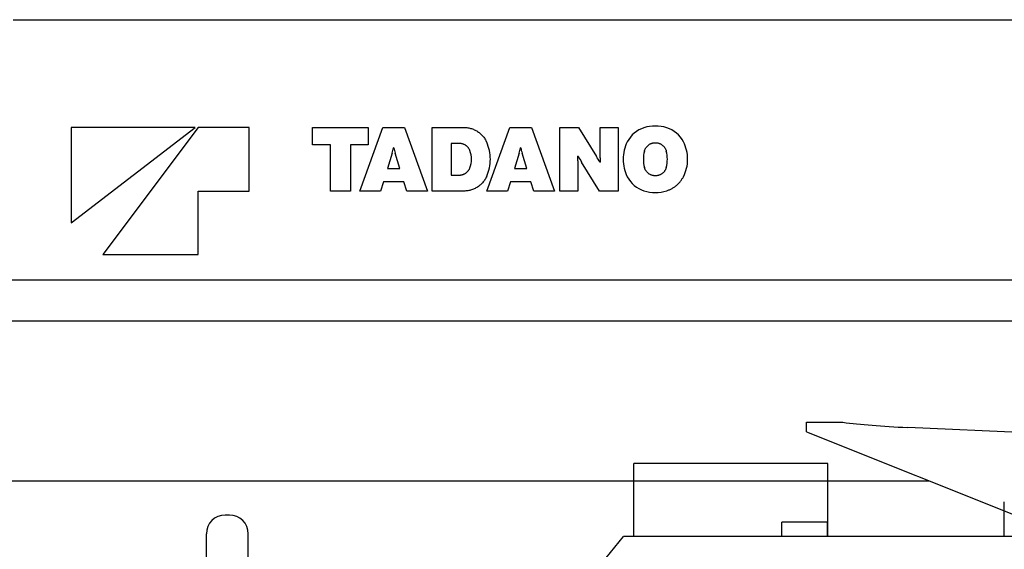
# Model space of a CAD drawing. Extents: x -5181 to 31991, y -2365 to 22251.
# Tile 14 of 39: x -1837 to 1336, y 1271 to 2978. Entities that reach past the tile are written whole.
import ezdxf

# ---------------------------------------------------------------- set-up
doc = ezdxf.new("R2010")
doc.units = 0
doc.layers.get('0').update_dxf_attribs({"linetype": 'CONTINUOUS'})

msp = doc.modelspace()

# ---------------------------------------------------------------- linework, layer by layer
at = {"color": 5, "linetype": 'Continuous'}
for p, q in [((-1857.69, 2977.67), (11237.31, 2977.67)), ((-1671.44, 2323.25), (-1272.05, 2630.47)), ((-1671.44, 2630.47), (-1671.44, 2323.25)), ((-1272.05, 2630.47), (-1671.44, 2630.47)), ((-1261.81, 2630.47), (-1569.03, 2220.84)), ((-1097.96, 2630.47), (-1261.81, 2630.47)), ((-1097.96, 2425.65), (-1097.96, 2630.47)), ((-893.14, 2574.89), (-893.14, 2630.47)), ((-893.14, 2630.47), (-714.05, 2630.47)), ((-741.16, 2425.65), (-667.06, 2630.47)), ((-714.05, 2630.47), (-714.05, 2574.89)), ((-667.06, 2630.47), (-597.08, 2630.47)), ((-597.08, 2630.47), (-522.96, 2425.65)), ((-507.8, 2425.65), (-507.8, 2630.47)), ((-507.8, 2630.47), (-405.45, 2630.47)), ((-332.08, 2425.65), (-257.97, 2630.47)), ((-257.97, 2630.47), (-187.98, 2630.47)), ((-187.98, 2630.47), (-113.87, 2425.65)), ((-96.75, 2425.65), (-96.75, 2630.47)), ((-96.75, 2630.47), (-36.03, 2630.47)), ((-36.03, 2630.47), (21.28, 2537.24)), ((32.94, 2532.69), (32.94, 2630.47)), ((32.94, 2630.47), (91.6, 2630.47)), ((91.6, 2630.47), (91.6, 2425.65)), ((-836.02, 2574.89), (-893.14, 2574.89)), ((-836.02, 2425.65), (-836.02, 2574.89)), ((-714.05, 2574.89), (-771.18, 2574.89)), ((-771.18, 2574.89), (-771.18, 2425.65)), ((-419.96, 2579.01), (-447.08, 2579.01)), ((-447.08, 2579.01), (-447.08, 2477.11)), ((-636.8, 2547.19), (-651.74, 2498.72)), ((-631.36, 2564.59), (-632.76, 2564.59)), ((-612.39, 2498.72), (-627.33, 2547.19)), ((-227.71, 2547.19), (-242.65, 2498.72)), ((-222.27, 2564.59), (-223.68, 2564.59)), ((-203.3, 2498.72), (-218.24, 2547.19)), ((-37.43, 2537.84), (-38.88, 2537.84)), ((-38.09, 2523.42), (-38.09, 2425.65)), ((30.88, 2425.65), (-26.43, 2518.88)), ((32.28, 2518.28), (33.72, 2518.28)), ((-651.74, 2498.72), (-612.39, 2498.72)), ((-447.08, 2477.11), (-419.96, 2477.11)), ((-242.65, 2498.72), (-203.3, 2498.72)), ((-665.06, 2455.5), (-674.27, 2425.65)), ((-599.07, 2455.5), (-665.06, 2455.5)), ((-589.87, 2425.65), (-599.07, 2455.5)), ((-255.97, 2455.5), (-265.17, 2425.65)), ((-189.98, 2455.5), (-255.97, 2455.5)), ((-180.77, 2425.65), (-189.98, 2455.5)), ((-1261.81, 2425.65), (-1097.96, 2425.65)), ((-1261.81, 2220.84), (-1261.81, 2425.65)), ((-771.18, 2425.65), (-836.02, 2425.65)), ((-674.27, 2425.65), (-741.16, 2425.65)), ((-522.96, 2425.65), (-589.87, 2425.65)), ((-405.45, 2425.65), (-507.8, 2425.65)), ((-265.17, 2425.65), (-332.08, 2425.65)), ((-113.87, 2425.65), (-180.77, 2425.65)), ((-38.09, 2425.65), (-96.75, 2425.65)), ((91.6, 2425.65), (30.88, 2425.65)), ((-1569.03, 2220.84), (-1261.81, 2220.84)), ((2462.75, 2138.67), (-2068.05, 2138.67)), ((2462.75, 2006.67), (-2140.57, 2006.67)), ((698.31, 1680.67), (815.56, 1680.67)), ((698.31, 1649.67), (698.31, 1680.67)), ((1548.31, 1639.93), (1024.4, 1663.88)), ((698.31, 1649.67), (1548.31, 1310)), ((-2213.69, 1491.67), (1093.7, 1491.67))]:
    msp.add_line(p, q, dxfattribs=at)
at = {"color": 104, "linetype": 'Continuous'}
for p, q in [((142.31, 1312.67), (142.31, 1547.77)), ((767.31, 1547.77), (142.31, 1547.77)), ((767.31, 1312.67), (767.31, 1547.77)), ((1335.81, 1312.67), (1335.81, 1424.4)), ((-1161.19, 1381.78), (-1175.19, 1381.78)), ((619.01, 1312.67), (619.01, 1359.07)), ((765.61, 1359.07), (619.01, 1359.07)), ((765.61, 1312.67), (765.61, 1359.07)), ((-1235.69, 1225.67), (-1235.69, 1321.28)), ((-1100.69, 1225.67), (-1100.69, 1321.28)), ((38.91, 1227.17), (108.91, 1312.67)), ((2208.31, 1312.67), (108.91, 1312.67))]:
    msp.add_line(p, q, dxfattribs=at)
at = {"color": 5, "linetype": 'Continuous'}
for centre, radius, start, end in [((211.31, 2511.55), 123.55, 90.00332, 107.26015), ((211.3, 2511.55), 123.55, 72.73985, 89.99668), ((201.54, 2543.04), 90.58, 107.26919, 152.9403), ((221.05, 2543.01), 90.62, 27.07149, 72.72611), ((-455.36, 2528.03), 134.88, 0.01101, 23.93631), ((230.84, 2528.05), 123.49, 152.92898, 179.99535), ((191.67, 2528.04), 123.59, 0.00861, 27.0521), ((-738.45, 2579.93), 106.79, 342.14216, 351.74173), ((-526.52, 2579.69), 105.92, 188.19501, 197.87324), ((-459.44, 2528.06), 78.23, 359.99515, 20.70528), ((-330.29, 2580.11), 107.73, 342.20622, 351.72119), ((-115.84, 2580.07), 107.56, 188.27106, 197.80157), ((276.44, 2528.06), 103.74, 165.43563, 180.0028), ((145.79, 2528.04), 104.11, 0.00719, 14.52127), ((-459.44, 2528.05), 78.23, 339.29423, 0.0022), ((-455.35, 2528.09), 134.88, 336.06325, 359.98777), ((-169.63, 2523.48), 131.54, 359.9752, 6.26558), ((145.71, 2631.39), 205.65, 207.05886, 213.16918), ((-150.79, 2424.74), 205.58, 27.0646, 33.17595), ((164.4, 2532.63), 131.47, 179.97494, 186.2671), ((230.84, 2528.07), 123.49, 180.00635, 207.07134), ((276.43, 2528.05), 103.72, 179.99835, 194.56567), ((145.81, 2528.07), 104.09, 345.47743, 359.99167), ((191.67, 2528.08), 123.59, 332.94758, 359.98969), ((201.52, 2513.05), 90.54, 207.05282, 252.74032), ((211.29, 2544.47), 123.44, 252.7335, 270.00551), ((211.32, 2544.47), 123.44, 269.99449, 287.2665)]:
    msp.add_arc(centre, radius, start, end, dxfattribs=at)
at = {"color": 104, "linetype": 'Continuous'}
for centre, start, end in [((-1175.19, 1321.28), 90, 180), ((-1161.19, 1321.28), 0, 90)]:
    msp.add_arc(centre, 60.5, start, end, dxfattribs=at)
at = {"color": 5, "linetype": 'Continuous'}
msp.add_ellipse((1246.3, 1715.04), major_axis=(545.56, 0), ratio=0.102647, start_param=3.8023155, end_param=4.2935021, dxfattribs=at)
for points, knots in [([(-405.45, 2630.47), (-403.35, 2630.47), (-399.16, 2630.3), (-392.95, 2629.57), (-386.86, 2628.37), (-380.93, 2626.71), (-375.16, 2624.62), (-369.59, 2622.1), (-364.24, 2619.17), (-359.13, 2615.84), (-354.28, 2612.14), (-349.71, 2608.07), (-345.46, 2603.65), (-341.53, 2598.89), (-337.97, 2593.82), (-334.78, 2588.44), (-332.93, 2584.68), (-332.08, 2582.75)], [0, 0, 0, 0, 6.3087318, 12.5531967, 18.7467564, 24.9010992, 31.0264894, 37.132051, 43.2260771, 49.3163559, 55.4105068, 61.5163196, 67.6420906, 73.7969487, 79.9911642, 86.2364325, 92.5461232, 92.5461232, 92.5461232, 92.5461232]), ([(-386.26, 2555.72), (-386.61, 2556.65), (-387.39, 2558.47), (-388.76, 2561.07), (-390.33, 2563.54), (-392.07, 2565.85), (-393.99, 2568.01), (-396.07, 2570), (-398.29, 2571.81), (-400.65, 2573.44), (-403.13, 2574.88), (-405.73, 2576.12), (-408.42, 2577.15), (-411.21, 2577.97), (-414.07, 2578.56), (-417, 2578.93), (-418.97, 2579.01), (-419.96, 2579.01)], [0, 0, 0, 0, 2.9755015, 5.9175117, 8.8331574, 11.7286219, 14.6092828, 17.4798718, 20.3446491, 23.2075898, 26.0725753, 28.9435872, 31.824899, 34.7212611, 37.6380761, 40.5815568, 43.5588635, 43.5588635, 43.5588635, 43.5588635]), ([(-386.26, 2555.72), (-386.61, 2556.65), (-387.39, 2558.47), (-388.76, 2561.07), (-390.33, 2563.54), (-392.07, 2565.85), (-393.99, 2568.01), (-396.07, 2570), (-398.29, 2571.81), (-400.65, 2573.44), (-403.13, 2574.88), (-405.73, 2576.12), (-408.42, 2577.15), (-411.21, 2577.97), (-414.07, 2578.56), (-417, 2578.93), (-418.97, 2579.01), (-419.96, 2579.01)], [0, 0, 0, 0, 2.9755015, 5.9175117, 8.8331574, 11.7286219, 14.6092828, 17.4798718, 20.3446491, 23.2075898, 26.0725753, 28.9435872, 31.824899, 34.7212611, 37.6380761, 40.5815568, 43.5588635, 43.5588635, 43.5588635, 43.5588635]), ([(176.04, 2554.15), (176.31, 2555.21), (176.96, 2557.3), (178.19, 2560.31), (179.67, 2563.17), (181.38, 2565.87), (183.3, 2568.39), (185.43, 2570.73), (187.75, 2572.87), (190.25, 2574.79), (192.9, 2576.5), (195.69, 2577.98), (198.62, 2579.21), (201.66, 2580.19), (204.8, 2580.91), (208.02, 2581.34), (210.21, 2581.44), (211.3, 2581.44)], [0, 0, 0, 0, 3.2929816, 6.5413043, 9.7548915, 12.9422135, 16.1104878, 19.2659186, 22.4139665, 25.5596372, 28.7077815, 31.8633991, 35.0319385, 38.2195864, 41.4335368, 44.6822315, 47.9755605, 47.9755605, 47.9755605, 47.9755605]), ([(176.04, 2554.15), (176.31, 2555.21), (176.96, 2557.3), (178.19, 2560.31), (179.67, 2563.17), (181.38, 2565.87), (183.3, 2568.39), (185.43, 2570.73), (187.75, 2572.87), (190.25, 2574.79), (192.9, 2576.5), (195.69, 2577.98), (198.62, 2579.21), (201.66, 2580.19), (204.8, 2580.91), (208.02, 2581.34), (210.21, 2581.44), (211.3, 2581.44)], [0, 0, 0, 0, 3.2929816, 6.5413043, 9.7548915, 12.9422135, 16.1104878, 19.2659186, 22.4139665, 25.5596372, 28.7077815, 31.8633991, 35.0319385, 38.2195864, 41.4335368, 44.6822315, 47.9755605, 47.9755605, 47.9755605, 47.9755605]), ([(211.3, 2581.44), (212.4, 2581.44), (214.58, 2581.34), (217.81, 2580.91), (220.95, 2580.19), (223.99, 2579.21), (226.92, 2577.98), (229.71, 2576.5), (232.36, 2574.79), (234.86, 2572.87), (237.18, 2570.73), (239.31, 2568.39), (241.24, 2565.87), (242.95, 2563.17), (244.43, 2560.31), (245.66, 2557.3), (246.3, 2555.21), (246.58, 2554.15)], [0, 0, 0, 0, 3.2933315, 6.5420432, 9.7560392, 12.9437737, 16.1124515, 19.2682671, 22.4166741, 25.5626737, 28.7111143, 31.8669946, 35.0357636, 38.2236089, 41.437726, 44.6865582, 47.9799964, 47.9799964, 47.9799964, 47.9799964]), ([(211.3, 2581.44), (212.4, 2581.44), (214.58, 2581.34), (217.81, 2580.91), (220.95, 2580.19), (223.99, 2579.21), (226.92, 2577.98), (229.71, 2576.5), (232.36, 2574.79), (234.86, 2572.87), (237.18, 2570.73), (239.31, 2568.39), (241.24, 2565.87), (242.95, 2563.17), (244.43, 2560.31), (245.66, 2557.3), (246.3, 2555.21), (246.58, 2554.15)], [0, 0, 0, 0, 3.2933315, 6.5420432, 9.7560392, 12.9437737, 16.1124515, 19.2682671, 22.4166741, 25.5626737, 28.7111143, 31.8669946, 35.0357636, 38.2236089, 41.437726, 44.6865582, 47.9799964, 47.9799964, 47.9799964, 47.9799964]), ([(-419.96, 2477.11), (-418.97, 2477.11), (-417, 2477.19), (-414.07, 2477.56), (-411.21, 2478.15), (-408.42, 2478.97), (-405.73, 2480), (-403.13, 2481.24), (-400.65, 2482.68), (-398.29, 2484.31), (-396.07, 2486.12), (-393.99, 2488.11), (-392.07, 2490.26), (-390.33, 2492.58), (-388.76, 2495.04), (-387.39, 2497.65), (-386.61, 2499.47), (-386.26, 2500.39)], [0, 0, 0, 0, 2.9773045, 5.9207669, 8.8375352, 11.7338138, 14.6150009, 17.4858468, 20.3506281, 23.2133331, 26.0778531, 28.9481757, 31.8285766, 34.7238044, 37.6392559, 40.5811344, 43.5565872, 43.5565872, 43.5565872, 43.5565872]), ([(-419.96, 2477.11), (-418.97, 2477.11), (-417, 2477.19), (-414.07, 2477.56), (-411.21, 2478.15), (-408.42, 2478.97), (-405.73, 2480), (-403.13, 2481.24), (-400.65, 2482.68), (-398.29, 2484.31), (-396.07, 2486.12), (-393.99, 2488.11), (-392.07, 2490.26), (-390.33, 2492.58), (-388.76, 2495.04), (-387.39, 2497.65), (-386.61, 2499.47), (-386.26, 2500.39)], [0, 0, 0, 0, 2.9773045, 5.9207669, 8.8375352, 11.7338138, 14.6150009, 17.4858468, 20.3506281, 23.2133331, 26.0778531, 28.9481757, 31.8285766, 34.7238044, 37.6392559, 40.5811344, 43.5565872, 43.5565872, 43.5565872, 43.5565872]), ([(211.3, 2474.68), (210.21, 2474.68), (208.02, 2474.77), (204.8, 2475.21), (201.66, 2475.92), (198.62, 2476.9), (195.69, 2478.14), (192.9, 2479.61), (190.25, 2481.32), (187.75, 2483.25), (185.43, 2485.39), (183.3, 2487.72), (181.38, 2490.25), (179.67, 2492.94), (178.19, 2495.8), (176.96, 2498.82), (176.31, 2500.91), (176.04, 2501.97)], [0, 0, 0, 0, 3.293329, 6.542024, 9.7559753, 12.943626, 16.1121713, 19.2677994, 22.4159606, 25.5616568, 28.7097409, 31.8652209, 35.0335599, 38.2209644, 41.4346541, 44.6831015, 47.9762315, 47.9762315, 47.9762315, 47.9762315]), ([(211.3, 2474.68), (210.21, 2474.68), (208.02, 2474.77), (204.8, 2475.21), (201.66, 2475.92), (198.62, 2476.9), (195.69, 2478.14), (192.9, 2479.61), (190.25, 2481.32), (187.75, 2483.25), (185.43, 2485.39), (183.3, 2487.72), (181.38, 2490.25), (179.67, 2492.94), (178.19, 2495.8), (176.96, 2498.82), (176.31, 2500.91), (176.04, 2501.97)], [0, 0, 0, 0, 3.293329, 6.542024, 9.7559753, 12.943626, 16.1121713, 19.2677994, 22.4159606, 25.5616568, 28.7097409, 31.8652209, 35.0335599, 38.2209644, 41.4346541, 44.6831015, 47.9762315, 47.9762315, 47.9762315, 47.9762315]), ([(246.58, 2501.97), (246.3, 2500.91), (245.66, 2498.82), (244.43, 2495.8), (242.95, 2492.94), (241.24, 2490.25), (239.31, 2487.72), (237.18, 2485.39), (234.86, 2483.25), (232.36, 2481.32), (229.71, 2479.61), (226.92, 2478.14), (223.99, 2476.9), (220.95, 2475.92), (217.81, 2475.21), (214.58, 2474.77), (212.4, 2474.68), (211.3, 2474.68)], [0, 0, 0, 0, 3.2935866, 6.5425434, 9.756763, 12.9446908, 16.1135245, 19.2694541, 22.4179308, 25.5639559, 28.7123798, 31.8682059, 35.0368895, 38.2246269, 41.4386238, 44.6873358, 47.9806673, 47.9806673, 47.9806673, 47.9806673]), ([(246.58, 2501.97), (246.3, 2500.91), (245.66, 2498.82), (244.43, 2495.8), (242.95, 2492.94), (241.24, 2490.25), (239.31, 2487.72), (237.18, 2485.39), (234.86, 2483.25), (232.36, 2481.32), (229.71, 2479.61), (226.92, 2478.14), (223.99, 2476.9), (220.95, 2475.92), (217.81, 2475.21), (214.58, 2474.77), (212.4, 2474.68), (211.3, 2474.68)], [0, 0, 0, 0, 3.2935866, 6.5425434, 9.756763, 12.9446908, 16.1135245, 19.2694541, 22.4179308, 25.5639559, 28.7123798, 31.8682059, 35.0368895, 38.2246269, 41.4386238, 44.6873358, 47.9806673, 47.9806673, 47.9806673, 47.9806673]), ([(-332.08, 2473.36), (-332.93, 2471.44), (-334.78, 2467.68), (-337.97, 2462.3), (-341.53, 2457.22), (-345.46, 2452.47), (-349.71, 2448.05), (-354.28, 2443.98), (-359.13, 2440.27), (-364.24, 2436.95), (-369.59, 2434.02), (-375.16, 2431.5), (-380.93, 2429.4), (-386.86, 2427.75), (-392.95, 2426.55), (-399.16, 2425.81), (-403.35, 2425.65), (-405.45, 2425.65)], [0, 0, 0, 0, 6.3095609, 12.5547389, 18.7488977, 24.9037262, 31.0294887, 37.1353084, 43.2294763, 49.3197776, 55.4138278, 61.519412, 67.6448208, 73.7991771, 79.9927448, 86.237213, 92.5459452, 92.5459452, 92.5459452, 92.5459452]), ([(-332.08, 2473.36), (-332.93, 2471.44), (-334.78, 2467.68), (-337.97, 2462.3), (-341.53, 2457.22), (-345.46, 2452.47), (-349.71, 2448.05), (-354.28, 2443.98), (-359.13, 2440.27), (-364.24, 2436.95), (-369.59, 2434.02), (-375.16, 2431.5), (-380.93, 2429.4), (-386.86, 2427.75), (-392.95, 2426.55), (-399.16, 2425.81), (-403.35, 2425.65), (-405.45, 2425.65)], [0, 0, 0, 0, 6.3095609, 12.5547389, 18.7488977, 24.9037262, 31.0294887, 37.1353084, 43.2294763, 49.3197776, 55.4138278, 61.519412, 67.6448208, 73.7991771, 79.9927448, 86.237213, 92.5459452, 92.5459452, 92.5459452, 92.5459452]), ([(247.96, 2426.58), (249.51, 2427.07), (252.57, 2428.11), (257.07, 2429.91), (261.44, 2431.95), (265.69, 2434.2), (269.81, 2436.68), (273.78, 2439.36), (277.6, 2442.25), (281.26, 2445.33), (284.75, 2448.6), (288.07, 2452.06), (291.21, 2455.69), (294.16, 2459.49), (296.91, 2463.46), (299.45, 2467.58), (301, 2470.43), (301.74, 2471.87)], [0, 0, 0, 0, 4.8646925, 9.7063108, 14.5290575, 19.3368226, 24.1332346, 28.9217141, 33.7055301, 38.4878578, 43.2718365, 48.0606293, 52.857481, 57.6657764, 62.4890964, 67.331272, 72.1964359, 72.1964359, 72.1964359, 72.1964359]), ([(247.96, 2426.58), (249.51, 2427.07), (252.57, 2428.11), (257.07, 2429.91), (261.44, 2431.95), (265.69, 2434.2), (269.81, 2436.68), (273.78, 2439.36), (277.6, 2442.25), (281.26, 2445.33), (284.75, 2448.6), (288.07, 2452.06), (291.21, 2455.69), (294.16, 2459.49), (296.91, 2463.46), (299.45, 2467.58), (301, 2470.43), (301.74, 2471.87)], [0, 0, 0, 0, 4.8646925, 9.7063108, 14.5290575, 19.3368226, 24.1332346, 28.9217141, 33.7055301, 38.4878578, 43.2718365, 48.0606293, 52.857481, 57.6657764, 62.4890964, 67.331272, 72.1964359, 72.1964359, 72.1964359, 72.1964359])]:
    msp.add_open_spline(points, degree=3, knots=knots, dxfattribs=at)

doc.saveas('drawing.dxf')
